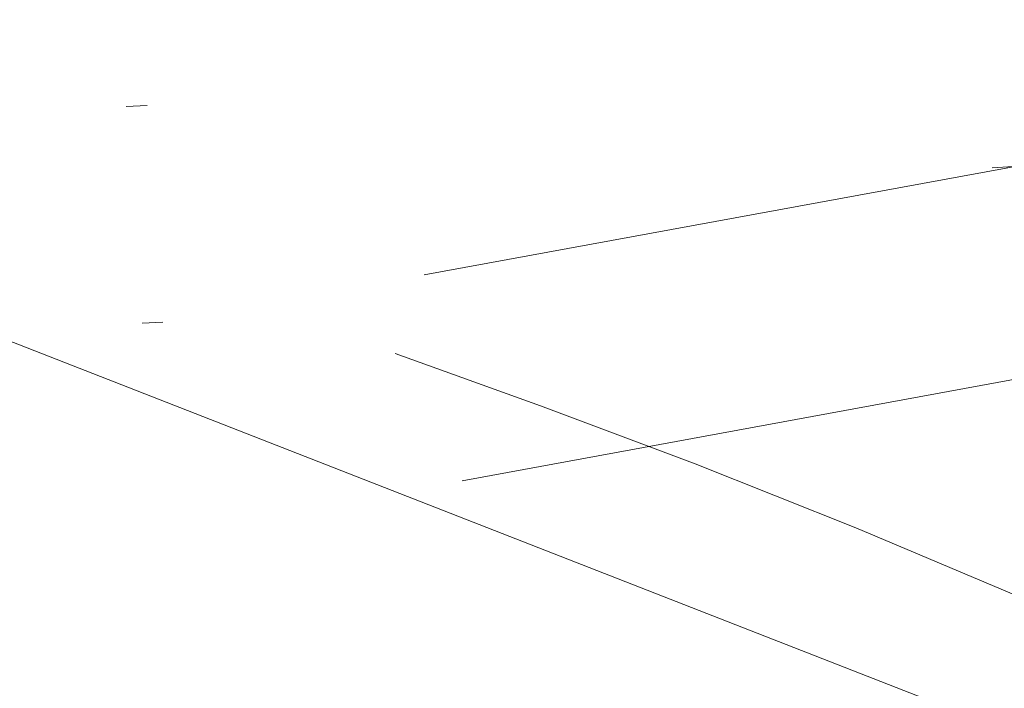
# Model space of a CAD drawing. Extents: x 413123 to 1465301, y 377724 to 504150.
# Tile 87 of 256: x 1463391.48 to 1463396.18, y 433210.42 to 433213.62. Entities that reach past the tile are written whole.
import ezdxf

# ---------------------------------------------------------------- set-up
doc = ezdxf.new("R2010")
doc.units = 0
doc.header["$MEASUREMENT"] = 0
for name, pattern in [('DGN Style 1', [8.732639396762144, 0.01453018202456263, -8.71810921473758]), ('DGN Style 3', [20.34225483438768, 14.53018202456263, -5.812072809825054]), ('DGN Style 5', [10.171127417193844, 4.35905460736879, -5.812072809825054]), ('ohcombex', [0])]:
    doc.linetypes.add(name, pattern=pattern)
for name, color, linetype, lineweight in [('DR_X_Storm_Sewer', 151, 'DGN Style 5', 0), ('DT_X_Contour_Minor', 136, 'DGN Style 3', 0), ('DT_X_Terrain_Ground_Line', 92, 'DGN Style 3', 13), ('PV_X_Curb', 120, 'DGN Style 1', 0), ('PV_X_EOP', 7, 'DGN Style 3', 0), ('UT_X_Overhead_Combined', 30, 'ohcombex', 0)]:
    doc.layers.add(name, color=color, linetype=linetype, lineweight=lineweight)
doc.layers.add('SV_Observation (Construction)', color=97, linetype='DGN Style 1', lineweight=0, transparency=0.9)

# ---------------------------------------------------------------- blocks, each defined once
blk = doc.blocks.new('*U5554', base_point=(1463158.719041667, 433438.2508333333, 579.5851666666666))
at = {"layer": 'DT_X_Contour_Minor', "elevation": 571.9999999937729, "flags": 128}
blk.add_lwpolyline([(1463249.267065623, 433290.6039651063), (1463246.916870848, 433291.2909160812), (1463246.447688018, 433291.3993804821), (1463246.047365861, 433291.4303661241), (1463245.715904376, 433291.3838730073), (1463245.453303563, 433291.2599011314), (1463244.388508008, 433290.5005819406), (1463243.901492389, 433289.8220101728), (1463243.794281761, 433289.6929354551), (1463243.681370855, 433289.5965277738), (1463243.562759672, 433289.5327871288), (1463243.438448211, 433289.5017135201), (1463243.099350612, 433289.4624066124), (1463242.90354048, 433289.4116930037), (1463242.570433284, 433289.2890323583), (1463242.100029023, 433289.0944246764), (1463241.492327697, 433288.8278699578), (1463239.688728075, 433288.0211279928), (1463239.067951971, 433287.683816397), (1463238.558323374, 433287.2769380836), (1463238.159842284, 433286.8004930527), (1463237.872508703, 433286.2544813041), (1463237.254482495, 433284.7056943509), (1463237.058017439, 433284.1572333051), (1463236.932141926, 433283.6734403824), (1463236.876855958, 433283.2543155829), (1463236.892159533, 433282.8998589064), (1463237.027088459, 433282.0408652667), (1463237.219132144, 433281.693028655), (1463237.694066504, 433281.2937640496), (1463238.451891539, 433280.8430714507), (1463239.492607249, 433280.340950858), (1463242.64503671, 433278.9333919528), (1463243.792730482, 433278.4266005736), (1463244.8714897, 433277.9618956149), (1463245.881314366, 433277.5392770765), (1463246.822204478, 433277.1587449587), (1463249.23933204, 433276.2001078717), (1463250.051159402, 433275.8741741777), (1463250.673795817, 433275.6153509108), (1463251.107241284, 433275.423638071), (1463251.351495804, 433275.2990356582), (1463251.750586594, 433275.0562431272), (1463251.908848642, 433274.9591985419), (1463252.084316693, 433274.850159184), (1463252.276990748, 433274.7291250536), (1463252.486870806, 433274.596096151), (1463253.069492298, 433274.2253593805), (1463253.499150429, 433273.9927927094), (1463254.351158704, 433273.5731452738), (1463255.625517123, 433272.9664170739), (1463257.322225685, 433272.1726081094), (1463262.409915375, 433269.8063431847), (1463264.085019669, 433269.0281326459), (1463265.294565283, 433268.4681997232), (1463266.038552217, 433268.1265444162), (1463266.316980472, 433268.0031667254), (1463266.43871091, 433267.9651963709), (1463266.483836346, 433267.9435822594), (1463266.527914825, 433267.907217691), (1463266.570946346, 433267.8561026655), (1463266.612930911, 433267.790237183), (1463266.806415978, 433267.4484471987), (1463267.083560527, 433267.3181121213), (1463267.14869106, 433267.3138401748), (1463267.225306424, 433267.3568822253), (1463267.313406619, 433267.447238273), (1463267.412991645, 433267.5849083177), (1463267.693864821, 433268.0151137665), (1463267.786367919, 433268.1569412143), (1463267.853222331, 433268.2597694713), (1463267.894428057, 433268.3235985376), (1463267.909985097, 433268.3484284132), (1463267.917272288, 433268.3626424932), (1463267.922667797, 433268.3754434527), (1463267.933388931, 433268.4031857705), (1463267.94943569, 433268.4458694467), (1463267.970808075, 433268.5034944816), (1463268.082972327, 433268.807274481), (1463268.51038337, 433268.8155958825), (1463268.602485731, 433268.8193204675), (1463268.695616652, 433268.8269279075), (1463268.789776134, 433268.8384182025), (1463268.884964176, 433268.8537913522), (1463269.140170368, 433268.8999635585), (1463269.249377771, 433268.919848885), (1463269.385595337, 433268.9448757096), (1463269.548823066, 433268.9750440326), (1463269.739060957, 433269.0103538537), (1463270.28237555, 433269.1113687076), (1463270.46941084, 433269.148503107), (1463270.623030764, 433269.1841451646), (1463270.743235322, 433269.2182948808), (1463270.830024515, 433269.250952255), (1463271.01690854, 433269.3360487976), (1463271.080051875, 433269.3683933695), (1463271.129318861, 433269.4016046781), (1463271.164709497, 433269.4356827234), (1463271.186223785, 433269.4706275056), (1463271.225093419, 433269.5649692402), (1463271.356376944, 433269.6614976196), (1463271.721075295, 433269.8803264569), (1463272.319188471, 433270.221455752), (1463273.150716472, 433270.6848855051), (1463275.679344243, 433272.083765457), (1463276.632039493, 433272.3720176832), (1463277.593654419, 433272.1876143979), (1463278.564189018, 433271.5305556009), (1463279.543643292, 433270.4008412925), (1463282.167414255, 433266.7580624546), (1463283.171272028, 433265.493940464), (1463284.21501713, 433264.4336586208), (1463285.298649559, 433263.5772169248), (1463286.422169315, 433262.924615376), (1463289.471405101, 433261.4561314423), (1463290.51144956, 433260.9568548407), (1463291.344656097, 433260.5603879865), (1463291.971024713, 433260.2667308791), (1463292.390555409, 433260.0758835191), (1463293.233520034, 433259.7040368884), (1463293.513926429, 433259.5832672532), (1463293.722922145, 433259.4998433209), (1463293.860507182, 433259.4537650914), (1463293.92668154, 433259.4450325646), (1463294.007932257, 433259.471540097), (1463294.038904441, 433259.4814430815), (1463294.070882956, 433259.4912713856), (1463294.103867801, 433259.5010250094), (1463294.137858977, 433259.5107039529), (1463294.229843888, 433259.536414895), (1463294.264602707, 433259.5459264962), (1463294.299890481, 433259.5551780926), (1463294.33570721, 433259.5641696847), (1463294.372052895, 433259.5729012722), (1463294.469679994, 433259.5958388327), (1463294.506230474, 433259.6042126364), (1463294.54266159, 433259.612130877), (1463294.578973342, 433259.6195935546), (1463294.615165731, 433259.6266006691), (1463294.711519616, 433259.6446788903), (1463294.747225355, 433259.6511458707), (1463294.782077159, 433259.6569881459), (1463294.816075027, 433259.6622057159), (1463294.84921896, 433259.6667985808), (1463294.9364642, 433259.6782132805), (1463294.96841028, 433259.6821292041), (1463294.998814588, 433259.6853159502), (1463295.027677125, 433259.6877735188), (1463295.05499789, 433259.6895019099), (1463295.125797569, 433259.693138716), (1463295.151324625, 433259.6941302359), (1463295.174806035, 433259.6943771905), (1463295.196241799, 433259.6938795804), (1463295.215631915, 433259.6926374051), (1463295.264611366, 433259.688332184), (1463295.371966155, 433259.7754578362), (1463295.657295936, 433260.0400637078), (1463296.120600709, 433260.4821497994), (1463296.761880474, 433261.1017161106), (1463298.709259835, 433262.9905332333), (1463299.350452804, 433263.6115300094), (1463299.813497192, 433264.0579074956), (1463300.098392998, 433264.3296656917), (1463300.205140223, 433264.4268045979), (1463300.252268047, 433264.4530159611), (1463300.384593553, 433264.3392564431), (1463300.746224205, 433263.9783193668), (1463301.337160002, 433263.3702047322), (1463302.157400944, 433262.5149125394), (1463304.650450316, 433259.9045632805), (1463305.415054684, 433259.0218679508), (1463305.839080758, 433258.3315439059), (1463305.92252854, 433257.8335911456), (1463305.665398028, 433257.5280096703), (1463303.670772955, 433256.5508291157), (1463300.509345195, 433257.7629733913), (1463299.916036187, 433257.9904868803), (1463299.491006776, 433258.1535369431), (1463299.234256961, 433258.2521235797), (1463299.145786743, 433258.2862467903), (1463299.134238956, 433258.2912907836), (1463299.124598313, 433258.2952738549), (1463299.104337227, 433258.3034400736), (1463299.073455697, 433258.3157894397), (1463299.031953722, 433258.3323219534), (1463298.907121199, 433258.3819861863), (1463298.865585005, 433258.3984178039), (1463298.834600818, 433258.410464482), (1463298.814168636, 433258.4181262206), (1463298.80428846, 433258.4214030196), (1463298.792010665, 433258.4242945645), (1463298.781822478, 433258.426385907), (1463298.760466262, 433258.430491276), (1463298.727942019, 433258.4366106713), (1463298.684249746, 433258.4447440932), (1463298.552846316, 433258.4691185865), (1463298.509126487, 433258.4771489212), (1463298.476519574, 433258.4829590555), (1463298.455025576, 433258.4865489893), (1463298.444644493, 433258.4879187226), (1463298.431778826, 433258.4886110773), (1463298.426822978, 433258.4887609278), (1463298.421604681, 433258.4886912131), (1463298.416123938, 433258.4884019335), (1463298.410380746, 433258.4878930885), (1463298.39471564, 433258.4862434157), (1463298.383489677, 433258.4856280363), (1463298.361560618, 433258.4850191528), (1463298.328928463, 433258.4844167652), (1463298.28559321, 433258.4838208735), (1463298.155761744, 433258.4822404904), (1463298.112419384, 433258.4815118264), (1463298.079765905, 433258.4805111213), (1463298.057801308, 433258.4792383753), (1463298.04652559, 433258.4776935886), (1463298.030708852, 433258.4732114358), (1463298.019664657, 433258.4705002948), (1463297.998394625, 433258.4657284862), (1463297.966898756, 433258.4588960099), (1463297.925177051, 433258.4500028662), (1463297.800284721, 433258.4235402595), (1463297.758562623, 433258.4145083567), (1463297.727065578, 433258.4072596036), (1463297.705793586, 433258.4017939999), (1463297.694746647, 433258.3981115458), (1463297.678921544, 433258.3906692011), (1463297.668362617, 433258.3859190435), (1463297.648554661, 433258.3772503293), (1463297.619497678, 433258.3646630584), (1463297.581191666, 433258.348157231), (1463297.466710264, 433258.2989169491), (1463297.428409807, 433258.2822646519), (1463297.399369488, 433258.269237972), (1463297.379589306, 433258.2598369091), (1463297.369069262, 433258.2540614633), (1463297.353362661, 433258.2434944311), (1463297.347480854, 433258.2393808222), (1463297.341615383, 433258.2349652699), (1463297.335766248, 433258.2302477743), (1463297.32993345, 433258.2252283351), (1463297.314401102, 433258.2114405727), (1463297.304644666, 433258.2036904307), (1463297.287024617, 433258.1907808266), (1463297.261540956, 433258.1727117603), (1463297.228193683, 433258.1494832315), (1463297.128782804, 433258.0806612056), (1463297.095497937, 433258.0573020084), (1463297.070201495, 433258.0388409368), (1463297.052893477, 433258.0252779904), (1463297.043573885, 433258.0166131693), (1463297.029372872, 433258.0000378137), (1463297.02087103, 433257.9906126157), (1463297.006016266, 433257.9747685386), (1463296.984808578, 433257.9525055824), (1463296.957247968, 433257.9238237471), (1463296.875282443, 433257.8387803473), (1463296.847794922, 433257.8099743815), (1463296.826806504, 433257.7873390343), (1463296.812317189, 433257.7708743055), (1463296.804326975, 433257.760580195), (1463296.791685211, 433257.7413567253), (1463296.784615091, 433257.7304830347), (1463296.772886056, 433257.7122795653), (1463296.756498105, 433257.6867463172), (1463296.735451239, 433257.6538832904), (1463296.673114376, 433257.5564755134), (1463296.652157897, 433257.5234958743), (1463296.636041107, 433257.4976127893), (1463296.624764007, 433257.4788262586), (1463296.618326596, 433257.4671362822), (1463296.607613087, 433257.4454250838), (1463296.602801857, 433257.434579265), (1463296.5964033, 433257.4183252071), (1463296.588417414, 433257.3966629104), (1463296.5788442, 433257.3695923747), (1463296.551199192, 433257.2901932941), (1463296.534312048, 433257.2433352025), (1463296.504384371, 433257.1623102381), (1463296.461416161, 433257.047118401), (1463296.405407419, 433256.8977596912), (1463296.238663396, 433256.453913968), (1463296.186433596, 433256.307334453), (1463296.154802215, 433256.2004802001), (1463296.143769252, 433256.1333512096), (1463296.153334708, 433256.1059474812), (1463296.206307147, 433256.0858378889), (1463296.225742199, 433256.0783181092), (1463296.244318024, 433256.0708409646), (1463296.262034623, 433256.0634064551), (1463296.278891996, 433256.0560145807), (1463296.355554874, 433256.0216186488), (1463296.55881915, 433256.0285478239), (1463296.629010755, 433256.0139627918), (1463296.752472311, 433255.9672380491), (1463296.929203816, 433255.8883735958), (1463297.159205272, 433255.7773694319), (1463297.843569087, 433255.4385053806), (1463298.147171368, 433255.2907136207), (1463298.544705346, 433255.1014863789), (1463299.036171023, 433254.8708236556), (1463299.621568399, 433254.5987254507), (1463302.572596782, 433253.2322510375), (1463305.092434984, 433250.222762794), (1463305.70545027, 433249.5596526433), (1463306.464565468, 433248.8601028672), (1463307.369780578, 433248.1241134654), (1463308.421095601, 433247.3516844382), (1463313.668132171, 433243.6619898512), (1463307.644578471, 433244.6974229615), (1463306.464890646, 433244.8880246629), (1463305.507350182, 433245.0160727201), (1463304.771957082, 433245.0815671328), (1463304.258711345, 433245.0845079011), (1463302.381908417, 433244.9522729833), (1463312.747265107, 433240.8342631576), (1463314.964658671, 433239.9531626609), (1463317.174543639, 433239.0747225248), (1463319.376920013, 433238.198942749), (1463321.57178779, 433237.325823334), (1463327.414757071, 433235.0010520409), (1463329.484540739, 433234.177014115), (1463331.311664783, 433233.4484788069), (1463332.896129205, 433232.8154461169), (1463334.237934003, 433232.2779160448), (1463337.492533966, 433230.971839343), (1463338.760181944, 433230.46432709), (1463340.122175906, 433229.9213478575), (1463341.578515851, 433229.3429016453), (1463343.129201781, 433228.7289884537), (1463347.390158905, 433227.0445973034), (1463348.959935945, 433226.4239310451), (1463350.473549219, 433225.8252256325), (1463351.930998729, 433225.248481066), (1463353.332284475, 433224.6936973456), (1463356.994161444, 433223.2435552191), (1463358.290393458, 433222.7309316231), (1463359.432681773, 433222.2806674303), (1463360.421026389, 433221.8927626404), (1463361.255427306, 433221.5672172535), (1463363.275238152, 433220.7822420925), (1463364.072387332, 433220.4734241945), (1463364.948976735, 433220.1357018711), (1463365.905006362, 433219.7690751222), (1463366.940476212, 433219.3735439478), (1463369.807649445, 433218.2802549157), (1463370.759234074, 433217.9224184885), (1463371.463608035, 433217.6688759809), (1463371.920771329, 433217.5196273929), (1463372.130723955, 433217.4746727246), (1463372.533677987, 433217.5082367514), (1463372.867754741, 433217.6854797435), (1463372.944040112, 433217.7230033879), (1463373.029720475, 433217.7596130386), (1463373.124795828, 433217.7953086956), (1463373.229266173, 433217.8300903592), (1463373.520380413, 433217.9216228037), (1463373.931767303, 433217.8579355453), (1463374.947592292, 433217.5982244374), (1463376.56785538, 433217.1424894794), (1463378.792556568, 433216.4907306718), (1463385.531010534, 433214.4913420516), (1463387.832704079, 433213.8026191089), (1463389.68394424, 433213.2359917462), (1463391.084731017, 433212.7914599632), (1463392.035064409, 433212.4690237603), (1463393.968682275, 433211.7719879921), (1463394.707907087, 433211.4956942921), (1463395.475368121, 433211.1895900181), (1463396.271065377, 433210.8536751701), (1463397.094998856, 433210.4879497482), (1463399.329803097, 433209.4729345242), (1463400.113891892, 433209.0991914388), (1463400.790055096, 433208.7392236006), (1463401.358292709, 433208.3930310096), (1463401.818604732, 433208.0606136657), (1463402.902202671, 433207.1925344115), (1463403.542343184, 433206.786222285), (1463404.65006627, 433206.2183453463), (1463406.225371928, 433205.4889035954), (1463408.268260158, 433204.5978970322), (1463414.339405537, 433202.0064597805), (1463416.348479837, 433201.1410485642), (1463417.822343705, 433200.4883928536), (1463418.76099714, 433200.0484926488), (1463419.164440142, 433199.8213479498), (1463419.798349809, 433199.2577688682), (1463419.898234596, 433199.1689660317), (1463419.952302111, 433199.1402746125), (1463420.07169689, 433199.0922587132), (1463420.256418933, 433199.0249183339), (1463420.506468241, 433198.9382534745), (1463421.260369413, 433198.6813812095), (1463421.540508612, 433198.5878583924), (1463421.815500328, 433198.4999441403), (1463422.085344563, 433198.4176384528), (1463422.350041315, 433198.3409413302), (1463423.049036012, 433198.1438937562), (1463423.464849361, 433198.0190187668), (1463424.188043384, 433197.7921794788), (1463425.218618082, 433197.4633758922), (1463426.556573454, 433197.0326080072), (1463430.534295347, 433195.7479412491), (1463431.71791479, 433195.3500863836), (1463432.285481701, 433195.1200218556), (1463432.23699608, 433195.0577476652), (1463431.572457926, 433195.1632638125), (1463427.033823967, 433196.0471832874), (1463430.671398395, 433194.5790739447), (1463431.419087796, 433194.2771357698), (1463432.103195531, 433194.0005109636), (1463432.723721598, 433193.749199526), (1463433.280665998, 433193.523201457), (1463434.681075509, 433192.9542910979), (1463435.298709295, 433192.7033387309), (1463436.101303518, 433192.3771643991), (1463437.088858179, 433191.9757681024), (1463438.261373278, 433191.4991498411), (1463441.634694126, 433190.1278718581), (1463442.922826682, 433189.6025232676), (1463444.257233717, 433189.0549359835), (1463445.637915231, 433188.4851100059), (1463447.064871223, 433187.8930453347), (1463450.931786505, 433186.28455462), (1463452.323879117, 433185.7062722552), (1463453.59997049, 433185.1777931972), (1463454.760060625, 433184.6991174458), (1463455.80414952, 433184.2702450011), (1463460.405894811, 433182.3850479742)], dxfattribs=at)

msp = doc.modelspace()

# ---------------------------------------------------------------- linework, layer by layer
at = {"layer": 'DR_X_Storm_Sewer'}
for p, q in [((1463417.7085773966, 433216.8592482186, 572.1412678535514), (1463382.7057670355, 433210.4314338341, 572.1412678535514)), ((1463417.8891943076, 433215.8756946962, 572.1412678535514), (1463382.8863839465, 433209.4478803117, 572.1412678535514))]:
    msp.add_line(p, q, dxfattribs=at)
at = {"layer": 'PV_X_Curb'}
for points, knots in [([(1463034.114341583, 433358.5354235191, 570.967442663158), (1463034.382762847, 433357.8525596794, 570.9829174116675), (1463034.902669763, 433356.6746703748, 570.9791408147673), (1463036.322057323, 433354.5205973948, 570.6849760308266), (1463037.748960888, 433352.2020754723, 570.6878951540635), (1463040.018756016, 433349.1857511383, 570.9427811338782), (1463042.639031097, 433346.7780487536, 570.7955674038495), (1463044.970687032, 433345.5933757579, 570.8824061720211), (1463045.921303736, 433345.2188641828, 570.878208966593), (1463051.106075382, 433343.1762354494, 570.8553169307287), (1463056.290847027, 433341.1336067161, 570.8324248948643), (1463061.475618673, 433339.0909779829, 570.809532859), (1463062.018547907, 433338.9041474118, 570.7725412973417), (1463062.561477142, 433338.7173168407, 570.7355497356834), (1463063.104406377, 433338.5304862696, 570.6985581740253), (1463069.657625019, 433335.9461940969, 570.7210719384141), (1463076.21084366, 433333.3619019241, 570.7435857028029), (1463082.764062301, 433330.7776097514, 570.7660994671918), (1463087.246478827, 433329.0023655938, 570.8028168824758), (1463091.728895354, 433327.2271214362, 570.8395342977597), (1463096.211311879, 433325.4518772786, 570.8762517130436), (1463096.878442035, 433325.1897515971, 570.9638925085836), (1463097.545572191, 433324.9276259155, 571.0515333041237), (1463098.212702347, 433324.6655002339, 571.1391740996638), (1463104.831686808, 433322.094946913, 571.1640382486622), (1463111.45067127, 433319.524393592, 571.1889023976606), (1463118.069655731, 433316.953840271, 571.2137665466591), (1463125.957183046, 433313.9138789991, 571.1851535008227), (1463133.844710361, 433310.8739177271, 571.1565404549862), (1463141.732237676, 433307.8339564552, 571.1279274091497), (1463145.767175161, 433306.241790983, 571.1313455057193), (1463149.802112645, 433304.6496255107, 571.134763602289), (1463153.83705013, 433303.0574600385, 571.1381816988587), (1463154.355066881, 433302.8054079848, 571.0924572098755), (1463154.873083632, 433302.5533559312, 571.0467327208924), (1463155.391100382, 433302.3013038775, 571.0010082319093), (1463159.740180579, 433300.5574304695, 571.007755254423), (1463164.089260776, 433298.8135570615, 571.0145022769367), (1463168.438340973, 433297.0696836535, 571.0212492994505), (1463173.76020955, 433294.9893866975, 571.0517121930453), (1463179.082078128, 433292.9090897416, 571.0821750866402), (1463184.403946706, 433290.8287927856, 571.1126379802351), (1463184.927832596, 433290.6024130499, 571.183469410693), (1463185.451718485, 433290.3760333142, 571.254300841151), (1463185.975604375, 433290.1496535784, 571.3251322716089), (1463193.283059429, 433287.4009373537, 571.3274320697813), (1463200.590514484, 433284.6522211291, 571.3297318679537), (1463207.897969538, 433281.9035049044, 571.3320316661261), (1463214.611583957, 433279.3049910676, 571.3660593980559), (1463221.325198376, 433276.7064772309, 571.4000871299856), (1463228.038812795, 433274.1079633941, 571.4341148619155), (1463234.876881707, 433271.4003319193, 571.5030017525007), (1463241.714950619, 433268.6927004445, 571.5718886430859), (1463248.553019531, 433265.9850689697, 571.6407755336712), (1463252.53367608, 433264.4224603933, 571.6987979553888), (1463256.514332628, 433262.8598518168, 571.7568203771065), (1463260.494989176, 433261.2972432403, 571.8148427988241), (1463261.18962272, 433261.0748617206, 571.7422662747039), (1463261.884256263, 433260.8524802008, 571.6696897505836), (1463262.578889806, 433260.6300986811, 571.5971132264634), (1463267.974277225, 433258.4984942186, 571.5913249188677), (1463273.369664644, 433256.3668897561, 571.5855366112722), (1463278.765052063, 433254.2352852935, 571.5797483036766), (1463284.039124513, 433252.1341649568, 571.626583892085), (1463289.313196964, 433250.0330446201, 571.6734194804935), (1463294.587269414, 433247.9319242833, 571.7202550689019), (1463295.147837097, 433247.7325865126, 571.8045569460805), (1463295.70840478, 433247.533248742, 571.8888588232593), (1463296.268972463, 433247.3339109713, 571.9731607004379), (1463303.262539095, 433244.6091737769, 572.0038664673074), (1463310.256105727, 433241.8844365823, 572.034572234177), (1463317.249672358, 433239.1596993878, 572.0652780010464), (1463324.8255847, 433236.206749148, 572.1003223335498), (1463332.401497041, 433233.2537989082, 572.1353666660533), (1463339.977409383, 433230.3008486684, 572.1704109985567), (1463346.624217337, 433227.6724527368, 572.1699621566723), (1463353.271025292, 433225.044056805, 572.1695133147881), (1463359.917833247, 433222.4156608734, 572.1690644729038), (1463363.666535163, 433220.9685334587, 572.1740861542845), (1463367.415237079, 433219.521406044, 572.1791078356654), (1463371.163938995, 433218.0742786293, 572.1841295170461), (1463371.754596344, 433217.8301906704, 572.1047293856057), (1463372.345253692, 433217.5861027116, 572.0253292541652), (1463372.935911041, 433217.3420147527, 571.9459291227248), (1463380.338603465, 433214.4611246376, 571.9041823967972), (1463387.741295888, 433211.5802345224, 571.8624356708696), (1463395.143988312, 433208.6993444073, 571.8206889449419), (1463403.121855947, 433205.5721027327, 571.8539167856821), (1463411.099723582, 433202.4448610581, 571.8871446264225), (1463419.077591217, 433199.3176193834, 571.9203724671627), (1463419.407565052, 433199.1647159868, 571.9396248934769), (1463419.737538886, 433199.0118125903, 571.9588773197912), (1463420.067512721, 433198.8589091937, 571.9781297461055)], [0, 0, 0, 0, 0.004163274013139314, 0.007301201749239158, 0.0146979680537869, 0.01957460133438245, 0.02877745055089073, 0.03448275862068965, 0.03448275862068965, 0.03448275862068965, 0.06896551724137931, 0.06896551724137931, 0.06896551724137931, 0.1034482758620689, 0.1034482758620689, 0.1034482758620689, 0.1379310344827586, 0.1379310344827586, 0.1379310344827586, 0.1724137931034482, 0.1724137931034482, 0.1724137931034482, 0.2068965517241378, 0.2068965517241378, 0.2068965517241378, 0.2413793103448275, 0.2413793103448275, 0.2413793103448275, 0.2758620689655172, 0.2758620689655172, 0.2758620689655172, 0.3103448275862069, 0.3103448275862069, 0.3103448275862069, 0.3448275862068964, 0.3448275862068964, 0.3448275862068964, 0.3793103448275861, 0.3793103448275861, 0.3793103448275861, 0.4137931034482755, 0.4137931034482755, 0.4137931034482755, 0.4482758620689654, 0.4482758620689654, 0.4482758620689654, 0.4827586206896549, 0.4827586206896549, 0.4827586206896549, 0.5172413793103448, 0.5172413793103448, 0.5172413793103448, 0.5517241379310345, 0.5517241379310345, 0.5517241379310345, 0.5862068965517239, 0.5862068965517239, 0.5862068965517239, 0.6206896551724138, 0.6206896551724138, 0.6206896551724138, 0.6551724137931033, 0.6551724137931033, 0.6551724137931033, 0.6896551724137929, 0.6896551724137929, 0.6896551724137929, 0.7241379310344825, 0.7241379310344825, 0.7241379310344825, 0.7586206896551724, 0.7586206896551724, 0.7586206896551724, 0.7931034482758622, 0.7931034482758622, 0.7931034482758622, 0.8275862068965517, 0.8275862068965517, 0.8275862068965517, 0.8620689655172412, 0.8620689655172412, 0.8620689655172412, 0.8965517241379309, 0.8965517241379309, 0.8965517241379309, 0.9310344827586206, 0.9310344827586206, 0.9310344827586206, 0.9655172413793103, 0.9655172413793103, 0.9655172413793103, 1, 1, 1, 1]), ([(1463694.730807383, 433042.1012902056, 573.2000085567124), (1463688.122071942, 433044.6665198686, 573.2117681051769), (1463681.5133365, 433047.2317495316, 573.2235276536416), (1463674.904601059, 433049.7969791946, 573.2352872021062), (1463669.906627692, 433051.7384291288, 573.2422034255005), (1463664.908654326, 433053.679879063, 573.249119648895), (1463659.910680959, 433055.6213289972, 573.2560358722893), (1463659.31440991, 433055.8530469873, 573.3282538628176), (1463658.718138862, 433056.0847649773, 573.400471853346), (1463658.121867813, 433056.3164829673, 573.4726898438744), (1463656.811811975, 433056.8455353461, 573.4691755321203), (1463655.501756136, 433057.3745877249, 573.4656612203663), (1463654.191700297, 433057.9036401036, 573.4621469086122), (1463647.078403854, 433060.7016199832, 573.4311409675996), (1463639.965107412, 433063.4995998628, 573.4001350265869), (1463632.851810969, 433066.2975797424, 573.3691290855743), (1463626.603526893, 433068.7760307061, 573.3262890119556), (1463620.355242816, 433071.25448167, 573.2834489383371), (1463614.10695874, 433073.7329326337, 573.2406088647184), (1463606.821724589, 433076.5483492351, 573.1778320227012), (1463599.536490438, 433079.3637658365, 573.1150551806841), (1463592.251256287, 433082.1791824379, 573.052278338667), (1463585.048675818, 433085.0513616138, 572.9767093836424), (1463577.846095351, 433087.9235407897, 572.901140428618), (1463570.643514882, 433090.7957199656, 572.8255714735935), (1463568.520856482, 433091.6009161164, 572.8136526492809), (1463566.398198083, 433092.4061122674, 572.8017338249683), (1463564.275539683, 433093.2113084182, 572.7898150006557), (1463563.658286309, 433093.4932407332, 572.723361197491), (1463563.041032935, 433093.7751730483, 572.6569073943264), (1463562.423779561, 433094.0571053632, 572.5904535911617), (1463557.897842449, 433095.8076798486, 572.5495712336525), (1463553.371905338, 433097.5582543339, 572.5086888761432), (1463548.845968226, 433099.3088288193, 572.4678065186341), (1463541.746736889, 433102.0973839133, 572.4116307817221), (1463534.647505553, 433104.8859390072, 572.3554550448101), (1463527.548274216, 433107.6744941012, 572.2992793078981), (1463527.099574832, 433107.8541490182, 572.3819727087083), (1463526.650875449, 433108.0338039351, 572.4646661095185), (1463526.202176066, 433108.2134588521, 572.5473595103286), (1463518.442801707, 433111.2934591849, 572.5872886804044), (1463510.683427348, 433114.3734595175, 572.6272178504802), (1463502.924052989, 433117.4534598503, 572.6671470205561), (1463495.101662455, 433120.5759616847, 572.6180249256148), (1463487.279271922, 433123.6984635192, 572.5689028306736), (1463479.456881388, 433126.8209653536, 572.5197807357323), (1463474.540841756, 433128.7396558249, 572.5305568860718), (1463469.624802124, 433130.6583462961, 572.5413330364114), (1463464.708762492, 433132.5770367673, 572.5521091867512), (1463464.15178183, 433132.7738995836, 572.4839343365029), (1463463.594801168, 433132.9707623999, 572.4157594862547), (1463463.037820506, 433133.1676252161, 572.3475846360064), (1463455.395093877, 433136.1460172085, 572.2965798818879), (1463447.752367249, 433139.1244092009, 572.2455751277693), (1463440.10964062, 433142.1028011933, 572.1945703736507), (1463439.463345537, 433142.3911085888, 572.2249332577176), (1463438.817050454, 433142.6794159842, 572.2552961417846), (1463438.170755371, 433142.9677233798, 572.2856590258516), (1463431.589276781, 433145.5431962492, 572.3185177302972), (1463425.007798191, 433148.1186691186, 572.351376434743), (1463418.4263196, 433150.6941419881, 572.3842351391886), (1463413.565512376, 433152.6091060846, 572.3506952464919), (1463408.704705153, 433154.5240701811, 572.3171553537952), (1463403.843897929, 433156.4390342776, 572.2836154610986), (1463402.295983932, 433157.0721267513, 572.2966227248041), (1463400.748069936, 433157.7052192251, 572.3096299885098), (1463399.20015594, 433158.3383116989, 572.3226372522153), (1463398.571326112, 433158.6030358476, 572.2531442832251), (1463397.942496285, 433158.8677599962, 572.1836513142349), (1463397.313666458, 433159.1324841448, 572.1141583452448), (1463389.499427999, 433162.1494767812, 572.1431257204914), (1463381.68518954, 433165.1664694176, 572.172093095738), (1463373.87095108, 433168.1834620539, 572.2010604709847), (1463373.202610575, 433168.4242856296, 572.2485422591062), (1463372.53427007, 433168.6651092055, 572.2960240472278), (1463371.865929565, 433168.9059327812, 572.3435058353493), (1463366.852918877, 433170.8940812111, 572.309207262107), (1463361.839908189, 433172.882229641, 572.2749086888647), (1463356.826897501, 433174.8703780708, 572.2406101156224), (1463350.263613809, 433177.4130764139, 572.2105829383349), (1463343.700330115, 433179.955774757, 572.1805557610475), (1463337.137046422, 433182.4984731, 572.1505285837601), (1463332.732110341, 433184.1753668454, 572.1399057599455), (1463328.327174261, 433185.8522605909, 572.129282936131), (1463323.922238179, 433187.5291543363, 572.1186601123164), (1463323.550514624, 433187.6736224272, 572.0672464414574), (1463323.17879107, 433187.8180905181, 572.0158327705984), (1463322.807067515, 433187.9625586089, 571.9644190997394), (1463314.242457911, 433191.4677850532, 571.9189611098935), (1463305.677848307, 433194.9730114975, 571.8735031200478), (1463297.113238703, 433198.4782379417, 571.8280451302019), (1463296.447798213, 433198.6498683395, 571.8729159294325), (1463295.782357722, 433198.8214987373, 571.917786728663), (1463295.116917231, 433198.9931291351, 571.9626575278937), (1463288.43623397, 433201.6173953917, 571.9595616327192), (1463281.755550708, 433204.2416616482, 571.9564657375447), (1463275.074867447, 433206.8659279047, 571.9533698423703), (1463270.698621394, 433208.5836220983, 571.955071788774), (1463266.322375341, 433210.3013162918, 571.9567737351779), (1463261.946129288, 433212.0190104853, 571.9584756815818), (1463261.255964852, 433212.2907585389, 571.8814296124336), (1463260.565800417, 433212.5625065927, 571.8043835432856), (1463259.875635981, 433212.8342546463, 571.7273374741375), (1463253.221984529, 433215.4661261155, 571.684237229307), (1463246.568333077, 433218.0979975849, 571.6411369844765), (1463239.914681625, 433220.7298690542, 571.5980367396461), (1463232.697418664, 433223.5591135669, 571.584901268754), (1463225.480155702, 433226.3883580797, 571.5717657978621), (1463218.262892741, 433229.2176025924, 571.5586303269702), (1463212.689928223, 433231.3845503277, 571.501804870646), (1463207.116963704, 433233.5514980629, 571.4449794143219), (1463201.543999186, 433235.7184457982, 571.3881539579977), (1463197.702392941, 433237.2969398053, 571.3824755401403), (1463193.860786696, 433238.8754338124, 571.376797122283), (1463190.01918045, 433240.4539278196, 571.3711187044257), (1463189.420555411, 433240.6641899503, 571.4587546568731), (1463188.821930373, 433240.874452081, 571.5463906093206), (1463188.223305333, 433241.0847142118, 571.6340265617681), (1463185.054584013, 433242.3131517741, 571.6250500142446), (1463181.885862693, 433243.5415893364, 571.6160734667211), (1463178.717141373, 433244.7700268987, 571.6070969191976), (1463171.181422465, 433247.7347391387, 571.5342143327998), (1463163.645703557, 433250.6994513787, 571.4613317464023), (1463156.10998465, 433253.6641636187, 571.3884491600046), (1463148.761307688, 433256.5197229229, 571.322577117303), (1463141.412630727, 433259.3752822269, 571.2567050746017), (1463134.063953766, 433262.2308415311, 571.1908330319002), (1463126.984343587, 433264.9936274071, 571.2120531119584), (1463119.904733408, 433267.756413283, 571.2332731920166), (1463112.82512323, 433270.519199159, 571.2544932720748), (1463106.948373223, 433272.8554993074, 571.272380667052), (1463101.071623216, 433275.1917994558, 571.290268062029), (1463095.19487321, 433277.5280996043, 571.3081554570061), (1463087.382378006, 433280.5556578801, 571.2445784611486), (1463079.569882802, 433283.583216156, 571.1810014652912), (1463071.757387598, 433286.6107744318, 571.1174244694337), (1463067.011834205, 433288.4980060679, 571.0790224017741), (1463062.266280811, 433290.385237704, 571.0406203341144), (1463057.520727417, 433292.27246934, 571.0022182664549), (1463052.596696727, 433294.1302708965, 570.9741905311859), (1463047.672666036, 433295.988072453, 570.946162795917), (1463042.748635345, 433297.8458740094, 570.9181350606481), (1463040.996474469, 433298.028892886, 570.6600759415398), (1463037.884741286, 433298.0614564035, 570.3732611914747), (1463033.533792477, 433297.4811137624, 570.213053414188), (1463028.578927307, 433295.8351240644, 570.8846791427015), (1463025.750437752, 433293.3300609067, 570.5443428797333), (1463024.222435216, 433291.00068514, 570.5092220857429), (1463023.412434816, 433289.7658735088, 570.490604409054), (1463022.602434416, 433288.5310618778, 570.4719867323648), (1463021.792434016, 433287.2962502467, 570.4533690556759), (1463021.001432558, 433285.3732457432, 570.5012869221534), (1463020.2104311, 433283.4502412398, 570.549204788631), (1463019.419429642, 433281.5272367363, 570.5971226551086), (1463018.531487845, 433279.3825151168, 570.6481372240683), (1463017.643546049, 433277.2377934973, 570.6991517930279), (1463016.755604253, 433275.0930718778, 570.7501663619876), (1463014.741467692, 433270.0950215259, 570.9656913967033), (1463012.727331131, 433265.096971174, 571.181216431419), (1463010.71319457, 433260.0989208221, 571.3967414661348)], [0, 0, 0, 0, 0.01923076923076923, 0.01923076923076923, 0.01923076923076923, 0.03846153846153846, 0.03846153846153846, 0.03846153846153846, 0.05769230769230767, 0.05769230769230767, 0.05769230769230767, 0.07692307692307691, 0.07692307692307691, 0.07692307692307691, 0.09615384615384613, 0.09615384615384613, 0.09615384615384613, 0.1153846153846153, 0.1153846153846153, 0.1153846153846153, 0.1346153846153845, 0.1346153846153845, 0.1346153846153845, 0.1538461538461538, 0.1538461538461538, 0.1538461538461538, 0.1730769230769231, 0.1730769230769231, 0.1730769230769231, 0.1923076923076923, 0.1923076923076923, 0.1923076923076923, 0.2115384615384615, 0.2115384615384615, 0.2115384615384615, 0.2307692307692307, 0.2307692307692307, 0.2307692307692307, 0.25, 0.25, 0.25, 0.269230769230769, 0.269230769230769, 0.269230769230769, 0.2884615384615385, 0.2884615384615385, 0.2884615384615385, 0.3076923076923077, 0.3076923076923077, 0.3076923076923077, 0.3269230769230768, 0.3269230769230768, 0.3269230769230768, 0.3461538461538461, 0.3461538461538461, 0.3461538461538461, 0.3653846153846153, 0.3653846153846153, 0.3653846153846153, 0.3846153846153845, 0.3846153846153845, 0.3846153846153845, 0.4038461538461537, 0.4038461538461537, 0.4038461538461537, 0.423076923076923, 0.423076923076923, 0.423076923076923, 0.4423076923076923, 0.4423076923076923, 0.4423076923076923, 0.4615384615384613, 0.4615384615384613, 0.4615384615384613, 0.4807692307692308, 0.4807692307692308, 0.4807692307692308, 0.5, 0.5, 0.5, 0.5192307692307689, 0.5192307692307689, 0.5192307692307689, 0.538461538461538, 0.538461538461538, 0.538461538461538, 0.5576923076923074, 0.5576923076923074, 0.5576923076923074, 0.576923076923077, 0.576923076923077, 0.576923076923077, 0.5961538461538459, 0.5961538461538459, 0.5961538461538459, 0.6153846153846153, 0.6153846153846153, 0.6153846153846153, 0.6346153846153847, 0.6346153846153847, 0.6346153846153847, 0.6538461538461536, 0.6538461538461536, 0.6538461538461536, 0.673076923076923, 0.673076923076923, 0.673076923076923, 0.6923076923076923, 0.6923076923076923, 0.6923076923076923, 0.7115384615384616, 0.7115384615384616, 0.7115384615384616, 0.7307692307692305, 0.7307692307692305, 0.7307692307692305, 0.7499999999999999, 0.7499999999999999, 0.7499999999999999, 0.7692307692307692, 0.7692307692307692, 0.7692307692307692, 0.7884615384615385, 0.7884615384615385, 0.7884615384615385, 0.8076923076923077, 0.8076923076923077, 0.8076923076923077, 0.826923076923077, 0.826923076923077, 0.826923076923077, 0.846153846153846, 0.846153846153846, 0.846153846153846, 0.8653846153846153, 0.8653846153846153, 0.8653846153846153, 0.8846153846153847, 0.8846153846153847, 0.8846153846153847, 0.9038461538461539, 0.9038461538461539, 0.9038461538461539, 0.9087225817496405, 0.9125585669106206, 0.9159702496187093, 0.9230769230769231, 0.9230769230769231, 0.9230769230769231, 0.9423076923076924, 0.9423076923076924, 0.9423076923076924, 0.9615384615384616, 0.9615384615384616, 0.9615384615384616, 0.9807692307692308, 0.9807692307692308, 0.9807692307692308, 1, 1, 1, 1])]:
    msp.add_open_spline(points, degree=3, knots=knots, dxfattribs=at)
at = {"layer": 'PV_X_EOP'}
for points, knots in [([(1463033.539703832, 433358.668730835, 570.9312826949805), (1463033.78085339, 433357.7791180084, 570.9319642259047), (1463034.311810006, 433356.414696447, 570.9129230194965), (1463035.936664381, 433354.210215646, 570.7574772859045), (1463037.392149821, 433351.9520015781, 570.7191112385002), (1463039.598433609, 433348.7987445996, 570.7996873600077), (1463042.441302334, 433346.5539274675, 570.6747714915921), (1463044.712350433, 433345.0075174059, 570.6881225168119), (1463045.691659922, 433344.6760572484, 570.6008205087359), (1463046.330306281, 433344.4598990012, 570.5438874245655), (1463046.96895264, 433344.243740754, 570.486954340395), (1463047.607598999, 433344.0275825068, 570.4300212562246), (1463047.46569072, 433343.5095853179, 570.4737916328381), (1463047.32378244, 433342.9915881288, 570.5175620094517), (1463047.181874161, 433342.4735909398, 570.5613323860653), (1463047.962688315, 433342.1715041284, 570.5523071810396), (1463048.74350247, 433341.8694173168, 570.5432819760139), (1463049.524316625, 433341.5673305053, 570.5342567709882), (1463049.723445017, 433342.0454324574, 570.5031497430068), (1463049.92257341, 433342.5235344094, 570.4720427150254), (1463050.121701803, 433343.0016363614, 570.4409356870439), (1463054.363252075, 433341.3299102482, 570.4898514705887), (1463058.604802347, 433339.658184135, 570.5387672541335), (1463062.84635262, 433337.9864580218, 570.5876830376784), (1463069.380437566, 433335.4247592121, 570.6248076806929), (1463075.914522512, 433332.8630604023, 570.6619323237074), (1463082.448607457, 433330.3013615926, 570.699056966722), (1463087.637972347, 433328.22388055, 570.7205322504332), (1463092.827337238, 433326.1463995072, 570.7420075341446), (1463098.016702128, 433324.0689184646, 570.7634828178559), (1463104.657268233, 433321.5116641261, 570.769767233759), (1463111.297834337, 433318.9544097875, 570.7760516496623), (1463117.938400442, 433316.3971554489, 570.7823360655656), (1463125.924840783, 433313.2674390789, 570.73748834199), (1463133.911281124, 433310.1377227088, 570.6926406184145), (1463141.897721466, 433307.0080063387, 570.647792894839), (1463141.717745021, 433306.5125578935, 570.6799613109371), (1463141.537768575, 433306.0171094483, 570.7121297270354), (1463141.35779213, 433305.5216610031, 570.7442981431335), (1463142.229950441, 433305.2201381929, 570.7485050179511), (1463143.102108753, 433304.9186153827, 570.7527118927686), (1463143.974267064, 433304.6170925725, 570.7569187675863), (1463144.185348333, 433305.0788176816, 570.735481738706), (1463144.396429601, 433305.5405427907, 570.7140447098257), (1463144.607510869, 433306.0022678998, 570.6926076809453), (1463147.58473388, 433304.8543661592, 570.7341019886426), (1463150.56195689, 433303.7064644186, 570.7755962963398), (1463153.539179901, 433302.558562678, 570.817090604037), (1463158.44037952, 433300.5705139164, 570.826934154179), (1463163.341579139, 433298.5824651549, 570.8367777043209), (1463168.242778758, 433296.5944163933, 570.8466212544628), (1463174.091388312, 433294.2251577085, 570.8787504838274), (1463179.939997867, 433291.8558990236, 570.9108797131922), (1463185.788607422, 433289.4866403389, 570.9430089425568), (1463193.090936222, 433286.8080451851, 571.0096381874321), (1463200.393265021, 433284.1294500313, 571.0762674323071), (1463207.695593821, 433281.4508548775, 571.1428966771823), (1463214.34865388, 433278.828976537, 571.1804566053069), (1463221.001713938, 433276.2070981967, 571.2180165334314), (1463227.654773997, 433273.5852198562, 571.2555764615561), (1463234.593717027, 433270.8614597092, 571.311327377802), (1463241.532660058, 433268.1376995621, 571.3670782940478), (1463248.471603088, 433265.413939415, 571.4228292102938), (1463251.006317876, 433264.4249023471, 571.4376305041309), (1463253.541032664, 433263.4358652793, 571.452431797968), (1463256.075747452, 433262.4468282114, 571.4672330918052), (1463255.94008792, 433261.9072334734, 571.4705339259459), (1463255.804428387, 433261.3676387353, 571.4738347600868), (1463255.668768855, 433260.8280439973, 571.4771355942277), (1463256.445551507, 433260.5848901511, 571.4871075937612), (1463257.222334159, 433260.3417363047, 571.4970795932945), (1463257.999116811, 433260.0985824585, 571.507051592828), (1463258.226294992, 433260.5106164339, 571.4958264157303), (1463258.453473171, 433260.9226504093, 571.4846012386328), (1463258.680651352, 433261.3346843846, 571.4733760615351), (1463259.925804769, 433260.8493021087, 571.4829525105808), (1463261.170958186, 433260.3639198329, 571.4925289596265), (1463262.416111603, 433259.878537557, 571.5021054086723), (1463267.791649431, 433257.7869022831, 571.5241727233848), (1463273.167187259, 433255.6952670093, 571.5462400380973), (1463278.542725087, 433253.6036317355, 571.5683073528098), (1463284.352399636, 433251.3217999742, 571.5814787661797), (1463290.162074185, 433249.039968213, 571.5946501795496), (1463295.971748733, 433246.7581364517, 571.6078215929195), (1463302.949122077, 433244.0521724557, 571.6351321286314), (1463309.926495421, 433241.3462084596, 571.6624426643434), (1463316.903868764, 433238.6402444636, 571.6897532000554), (1463324.563747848, 433235.6405621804, 571.7285381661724), (1463332.223626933, 433232.6408798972, 571.7673231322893), (1463339.883506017, 433229.641197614, 571.8061080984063), (1463346.449952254, 433227.0690864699, 571.8205958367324), (1463353.01639849, 433224.4969753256, 571.8350835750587), (1463359.582844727, 433221.9248641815, 571.8495713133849), (1463363.961849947, 433220.2403229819, 571.8408310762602), (1463368.340855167, 433218.5557817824, 571.8320908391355), (1463372.719860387, 433216.8712405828, 571.8233506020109), (1463380.126525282, 433213.9587859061, 571.7905530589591), (1463387.533190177, 433211.0463312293, 571.7577555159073), (1463394.939855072, 433208.1338765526, 571.7249579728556), (1463402.425974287, 433205.1637758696, 571.7534560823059), (1463409.912093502, 433202.1936751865, 571.7819541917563), (1463417.398212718, 433199.2235745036, 571.8104523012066), (1463417.229394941, 433198.7682275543, 571.8194733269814), (1463417.060577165, 433198.3128806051, 571.8284943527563), (1463416.891759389, 433197.8575336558, 571.8375153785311), (1463417.692446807, 433197.4966240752, 571.8487103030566), (1463418.493134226, 433197.1357144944, 571.859905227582), (1463419.293821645, 433196.7748049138, 571.8711001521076), (1463419.475032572, 433197.247288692, 571.8477905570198), (1463419.6562435, 433197.7197724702, 571.8244809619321), (1463419.837454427, 433198.1922562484, 571.8011713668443), (1463419.83781155, 433198.2226624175, 571.7953862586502), (1463419.838168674, 433198.2530685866, 571.789601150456), (1463419.838525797, 433198.2834747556, 571.7838160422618)], [0, 0, 0, 0, 0.003968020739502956, 0.006425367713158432, 0.01199892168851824, 0.01581541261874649, 0.02326256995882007, 0.02777777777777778, 0.02777777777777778, 0.02777777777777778, 0.05555555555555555, 0.05555555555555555, 0.05555555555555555, 0.08333333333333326, 0.08333333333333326, 0.08333333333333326, 0.1111111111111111, 0.1111111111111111, 0.1111111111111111, 0.1388888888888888, 0.1388888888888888, 0.1388888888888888, 0.1666666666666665, 0.1666666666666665, 0.1666666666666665, 0.1944444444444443, 0.1944444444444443, 0.1944444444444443, 0.2222222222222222, 0.2222222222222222, 0.2222222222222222, 0.25, 0.25, 0.25, 0.2777777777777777, 0.2777777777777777, 0.2777777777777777, 0.3055555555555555, 0.3055555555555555, 0.3055555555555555, 0.333333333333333, 0.333333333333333, 0.333333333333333, 0.3611111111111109, 0.3611111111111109, 0.3611111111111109, 0.3888888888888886, 0.3888888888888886, 0.3888888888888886, 0.4166666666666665, 0.4166666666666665, 0.4166666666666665, 0.4444444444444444, 0.4444444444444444, 0.4444444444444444, 0.472222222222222, 0.472222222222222, 0.472222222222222, 0.5, 0.5, 0.5, 0.5277777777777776, 0.5277777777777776, 0.5277777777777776, 0.5555555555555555, 0.5555555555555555, 0.5555555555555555, 0.5833333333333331, 0.5833333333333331, 0.5833333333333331, 0.6111111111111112, 0.6111111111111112, 0.6111111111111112, 0.638888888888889, 0.638888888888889, 0.638888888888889, 0.6666666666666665, 0.6666666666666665, 0.6666666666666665, 0.6944444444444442, 0.6944444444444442, 0.6944444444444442, 0.722222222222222, 0.722222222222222, 0.722222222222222, 0.7499999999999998, 0.7499999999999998, 0.7499999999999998, 0.7777777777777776, 0.7777777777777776, 0.7777777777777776, 0.8055555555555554, 0.8055555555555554, 0.8055555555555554, 0.8333333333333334, 0.8333333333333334, 0.8333333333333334, 0.861111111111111, 0.861111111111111, 0.861111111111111, 0.8888888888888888, 0.8888888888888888, 0.8888888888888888, 0.9166666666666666, 0.9166666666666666, 0.9166666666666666, 0.9444444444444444, 0.9444444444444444, 0.9444444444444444, 0.9722222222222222, 0.9722222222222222, 0.9722222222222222, 1, 1, 1, 1]), ([(1463695.37345491, 433042.3269481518, 573.2056029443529), (1463695.118355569, 433042.4173281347, 573.1929567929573), (1463694.863256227, 433042.5077081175, 573.1803106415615), (1463694.608156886, 433042.5980881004, 573.1676644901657), (1463688.127196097, 433045.133574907, 573.1638691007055), (1463681.646235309, 433047.6690617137, 573.1600737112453), (1463675.165274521, 433050.2045485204, 573.1562783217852), (1463668.255959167, 433052.9440202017, 573.1540820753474), (1463661.346643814, 433055.6834918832, 573.1518858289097), (1463654.437328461, 433058.4229635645, 573.149689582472), (1463647.338400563, 433061.2071824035, 573.1301154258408), (1463640.239472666, 433063.9914012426, 573.1105412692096), (1463633.140544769, 433066.7756200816, 573.0909671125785), (1463626.823799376, 433069.2202639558, 573.0453158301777), (1463620.507053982, 433071.6649078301, 572.999664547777), (1463614.190308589, 433074.1095517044, 572.9540132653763), (1463606.930945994, 433076.9629614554, 572.8967218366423), (1463599.671583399, 433079.8163712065, 572.8394304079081), (1463592.412220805, 433082.6697809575, 572.7821389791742), (1463585.208613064, 433085.5359198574, 572.7224006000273), (1463578.005005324, 433088.4020587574, 572.6626622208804), (1463570.801397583, 433091.2681976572, 572.6029238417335), (1463563.539543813, 433094.1288766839, 572.5195568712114), (1463556.277690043, 433096.9895557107, 572.4361899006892), (1463549.015836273, 433099.8502347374, 572.3528229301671), (1463541.464235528, 433102.896740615, 572.3143753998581), (1463533.912634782, 433105.9432464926, 572.2759278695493), (1463526.361034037, 433108.9897523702, 572.2374803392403), (1463524.510466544, 433109.6486739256, 572.222419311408), (1463522.659899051, 433110.307595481, 572.2073582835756), (1463520.809331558, 433110.9665170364, 572.1922972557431), (1463520.996148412, 433111.478044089, 572.2051758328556), (1463521.182965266, 433111.9895711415, 572.2180544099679), (1463521.36978212, 433112.5010981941, 572.2309329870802), (1463520.520611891, 433112.8412018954, 572.2365752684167), (1463519.671441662, 433113.1813055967, 572.2422175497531), (1463518.822271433, 433113.5214092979, 572.2478598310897), (1463518.644435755, 433113.0349413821, 572.2388127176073), (1463518.466600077, 433112.5484734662, 572.229765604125), (1463518.288764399, 433112.0620055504, 572.2207184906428), (1463514.835464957, 433113.4033588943, 572.2367800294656), (1463511.382165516, 433114.7447122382, 572.2528415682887), (1463507.928866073, 433116.0860655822, 572.2689031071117), (1463493.594865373, 433121.7420238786, 572.2482959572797), (1463479.260864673, 433127.3979821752, 572.2276888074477), (1463464.926863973, 433133.0539404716, 572.2070816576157), (1463449.455525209, 433139.0728186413, 572.1640707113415), (1463433.984186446, 433145.0916968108, 572.1210597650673), (1463418.512847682, 433151.1105749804, 572.0780488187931), (1463413.328996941, 433153.1553309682, 572.0135393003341), (1463408.145146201, 433155.200086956, 571.9490297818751), (1463402.961295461, 433157.2448429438, 571.8845202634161), (1463403.132465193, 433157.7716799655, 571.9190447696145), (1463403.303634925, 433158.2985169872, 571.953569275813), (1463403.474804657, 433158.825354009, 571.9880937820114), (1463402.600267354, 433159.1613721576, 571.9863420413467), (1463401.725730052, 433159.4973903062, 571.984590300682), (1463400.851192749, 433159.8334084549, 571.9828385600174), (1463400.653049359, 433159.3552482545, 571.9439093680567), (1463400.454905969, 433158.8770880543, 571.9049801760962), (1463400.256762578, 433158.3989278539, 571.8660509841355), (1463399.322085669, 433158.774478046, 571.9116587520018), (1463398.387408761, 433159.150028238, 571.9572665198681), (1463397.452731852, 433159.5255784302, 572.0028742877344), (1463389.04126259, 433162.8168634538, 571.9920574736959), (1463380.629793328, 433166.1081484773, 571.9812406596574), (1463372.218324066, 433169.3994335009, 571.9704238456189), (1463367.156032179, 433171.3851717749, 571.9528553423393), (1463362.093740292, 433173.370910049, 571.9352868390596), (1463357.031448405, 433175.3566483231, 571.91771833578), (1463350.485608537, 433177.9162151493, 571.9032139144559), (1463343.93976867, 433180.4757819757, 571.8887094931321), (1463337.393928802, 433183.0353488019, 571.8742050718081), (1463332.955818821, 433184.7683232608, 571.8612483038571), (1463328.517708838, 433186.5012977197, 571.8482915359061), (1463324.079598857, 433188.2342721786, 571.835334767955), (1463307.834725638, 433194.592922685, 571.7755947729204), (1463291.58985242, 433200.9515731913, 571.7158547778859), (1463275.344979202, 433207.3102236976, 571.6561147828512), (1463270.255842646, 433209.3105723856, 571.6395679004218), (1463265.16670609, 433211.3109210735, 571.6230210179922), (1463260.077569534, 433213.3112697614, 571.6064741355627), (1463253.452444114, 433215.9179517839, 571.5595870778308), (1463246.827318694, 433218.5246338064, 571.5127000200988), (1463240.202193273, 433221.1313158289, 571.4658129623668), (1463232.962477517, 433223.9732301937, 571.4532933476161), (1463225.722761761, 433226.8151445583, 571.4407737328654), (1463218.483046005, 433229.6570589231, 571.4282541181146), (1463212.90690448, 433231.8646312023, 571.4088467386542), (1463207.330762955, 433234.0722034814, 571.3894393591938), (1463201.754621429, 433236.2797757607, 571.3700319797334), (1463194.142429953, 433239.2572758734, 571.3409586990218), (1463186.530238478, 433242.2347759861, 571.3118854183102), (1463178.918047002, 433245.2122760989, 571.2828121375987), (1463169.428496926, 433248.9128530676, 571.1919051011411), (1463159.93894685, 433252.6134300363, 571.1009980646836), (1463150.449396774, 433256.314007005, 571.0100910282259), (1463145.077359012, 433258.4557943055, 570.9673048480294), (1463139.70532125, 433260.5975816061, 570.9245186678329), (1463134.333283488, 433262.7393689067, 570.8817324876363), (1463132.297653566, 433263.5246301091, 570.8037126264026), (1463130.262023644, 433264.3098913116, 570.7256927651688), (1463128.226393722, 433265.0951525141, 570.6476729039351), (1463128.413443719, 433265.4813551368, 570.6980714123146), (1463128.600493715, 433265.8675577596, 570.748469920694), (1463128.787543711, 433266.2537603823, 570.7988684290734), (1463127.919822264, 433266.676285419, 570.7925938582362), (1463127.052100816, 433267.0988104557, 570.786319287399), (1463126.184379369, 433267.5213354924, 570.7800447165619), (1463126.004706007, 433267.0870623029, 570.7088488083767), (1463125.825032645, 433266.6527891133, 570.6376529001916), (1463125.645359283, 433266.2185159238, 570.5664569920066), (1463121.458270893, 433267.8591123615, 570.6667666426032), (1463117.271182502, 433269.4997087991, 570.7670762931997), (1463113.084094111, 433271.1403052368, 570.8673859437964), (1463107.189564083, 433273.4271367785, 570.8747985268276), (1463101.295034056, 433275.7139683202, 570.8822111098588), (1463095.400504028, 433278.0007998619, 570.88962369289), (1463087.576983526, 433281.0591137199, 570.8606773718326), (1463079.753463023, 433284.117427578, 570.8317310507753), (1463071.92994252, 433287.175741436, 570.8027847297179), (1463067.216062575, 433289.0371870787, 570.7609532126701), (1463062.502182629, 433290.8986327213, 570.7191216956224), (1463057.788302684, 433292.7600783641, 570.6772901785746), (1463055.438489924, 433293.6549933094, 570.597871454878), (1463053.088677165, 433294.5499082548, 570.5184527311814), (1463050.738864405, 433295.4448232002, 570.4390340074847), (1463050.919405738, 433295.974786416, 570.493206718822), (1463051.099947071, 433296.5047496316, 570.547379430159), (1463051.280488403, 433297.0347128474, 570.6015521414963), (1463050.479713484, 433297.3478403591, 570.5996470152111), (1463049.678938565, 433297.660967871, 570.5977418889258), (1463048.878163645, 433297.9740953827, 570.5958367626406), (1463048.616684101, 433297.4827268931, 570.554312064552), (1463048.355204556, 433296.9913584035, 570.5127873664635), (1463048.093725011, 433296.499989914, 570.471262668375), (1463046.16244202, 433297.1796919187, 570.4532430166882), (1463044.231159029, 433297.8593939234, 570.4352233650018), (1463042.299876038, 433298.5390959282, 570.4172037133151), (1463040.683227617, 433298.6270722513, 570.3881765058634), (1463037.665619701, 433298.5647521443, 570.3323767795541), (1463033.387011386, 433297.9238663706, 570.2772123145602), (1463028.240821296, 433296.3164198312, 570.1397972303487), (1463025.314393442, 433293.7317706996, 570.0019896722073), (1463023.773730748, 433291.3674614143, 569.9858104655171), (1463022.862373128, 433289.9688870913, 569.9762398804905), (1463021.951015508, 433288.5703127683, 569.966669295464), (1463021.039657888, 433287.1717384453, 569.9570987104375)], [0, 0, 0, 0, 0.02083333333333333, 0.02083333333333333, 0.02083333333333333, 0.04166666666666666, 0.04166666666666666, 0.04166666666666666, 0.06249999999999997, 0.06249999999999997, 0.06249999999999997, 0.08333333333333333, 0.08333333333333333, 0.08333333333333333, 0.1041666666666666, 0.1041666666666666, 0.1041666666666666, 0.1249999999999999, 0.1249999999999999, 0.1249999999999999, 0.1458333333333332, 0.1458333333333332, 0.1458333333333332, 0.1666666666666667, 0.1666666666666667, 0.1666666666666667, 0.1875, 0.1875, 0.1875, 0.2083333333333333, 0.2083333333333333, 0.2083333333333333, 0.2291666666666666, 0.2291666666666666, 0.2291666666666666, 0.2499999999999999, 0.2499999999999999, 0.2499999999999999, 0.2708333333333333, 0.2708333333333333, 0.2708333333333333, 0.2916666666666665, 0.2916666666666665, 0.2916666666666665, 0.3125, 0.3125, 0.3125, 0.3333333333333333, 0.3333333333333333, 0.3333333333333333, 0.3541666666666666, 0.3541666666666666, 0.3541666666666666, 0.375, 0.375, 0.375, 0.3958333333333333, 0.3958333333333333, 0.3958333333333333, 0.4166666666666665, 0.4166666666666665, 0.4166666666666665, 0.4374999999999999, 0.4374999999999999, 0.4374999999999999, 0.4583333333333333, 0.4583333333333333, 0.4583333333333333, 0.4791666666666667, 0.4791666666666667, 0.4791666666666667, 0.4999999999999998, 0.4999999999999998, 0.4999999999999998, 0.5208333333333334, 0.5208333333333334, 0.5208333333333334, 0.5416666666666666, 0.5416666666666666, 0.5416666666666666, 0.5624999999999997, 0.5624999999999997, 0.5624999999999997, 0.5833333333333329, 0.5833333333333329, 0.5833333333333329, 0.6041666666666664, 0.6041666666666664, 0.6041666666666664, 0.625, 0.625, 0.625, 0.6458333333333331, 0.6458333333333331, 0.6458333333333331, 0.6666666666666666, 0.6666666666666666, 0.6666666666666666, 0.6875, 0.6875, 0.6875, 0.7083333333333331, 0.7083333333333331, 0.7083333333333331, 0.7291666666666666, 0.7291666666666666, 0.7291666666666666, 0.75, 0.75, 0.75, 0.7708333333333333, 0.7708333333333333, 0.7708333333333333, 0.7916666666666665, 0.7916666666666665, 0.7916666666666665, 0.8125, 0.8125, 0.8125, 0.8333333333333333, 0.8333333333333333, 0.8333333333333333, 0.8541666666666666, 0.8541666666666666, 0.8541666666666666, 0.875, 0.875, 0.875, 0.8958333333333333, 0.8958333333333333, 0.8958333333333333, 0.9166666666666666, 0.9166666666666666, 0.9166666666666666, 0.9375, 0.9375, 0.9375, 0.9583333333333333, 0.9583333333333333, 0.9583333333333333, 0.9631710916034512, 0.9674286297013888, 0.9713421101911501, 0.9791666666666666, 0.9791666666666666, 0.9791666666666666, 1, 1, 1, 1])]:
    msp.add_open_spline(points, degree=3, knots=knots, dxfattribs=at)
at = {"layer": 'SV_Observation (Construction)', "transparency": 33554434}
for p in [(1463418.500018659, 433214.7342557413, 572.1489115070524), (1463418.586769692, 433213.4903439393, 572.157525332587), (1463405.031217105, 433213.3901428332, 572.4141131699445), (1463405.031217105, 433213.3901428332, 572.4141131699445)]:
    msp.add_line(p, (1463260.25624, 433205.5898700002, 572.09), dxfattribs=at)
at = {"layer": 'UT_X_Overhead_Combined'}
msp.add_polyline3d([(1462990.38507369, 433369.628645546, 571.0526187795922), (1463255.186413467, 433265.8240230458, 571.73418022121), (1463362.267654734, 433223.4763111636, 572.369044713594), (1463435.499833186, 433194.8649306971, 571.9370361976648), (1463543.656057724, 433152.3772139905, 572.5674714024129), (1463702.877734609, 433088.5310711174, 573.2220675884), (1463820.171434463, 433043.2550427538, 574.3062611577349), (1463908.735102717, 433008.0131259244, 574.8531590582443), (1464061.407616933, 432948.4456613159, 574.8665652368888), (1464151.027810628, 432914.3457243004, 574.8935788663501), (1464203.96515922, 432940.5311673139, 574.9354512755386)], dxfattribs=at)

# ---------------------------------------------------------------- block references
at = {"layer": 'DT_X_Terrain_Ground_Line'}
msp.add_blockref('*U5554', (1463158.719041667, 433438.2508333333, 579.5851666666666), dxfattribs=at)

doc.saveas('drawing.dxf')
